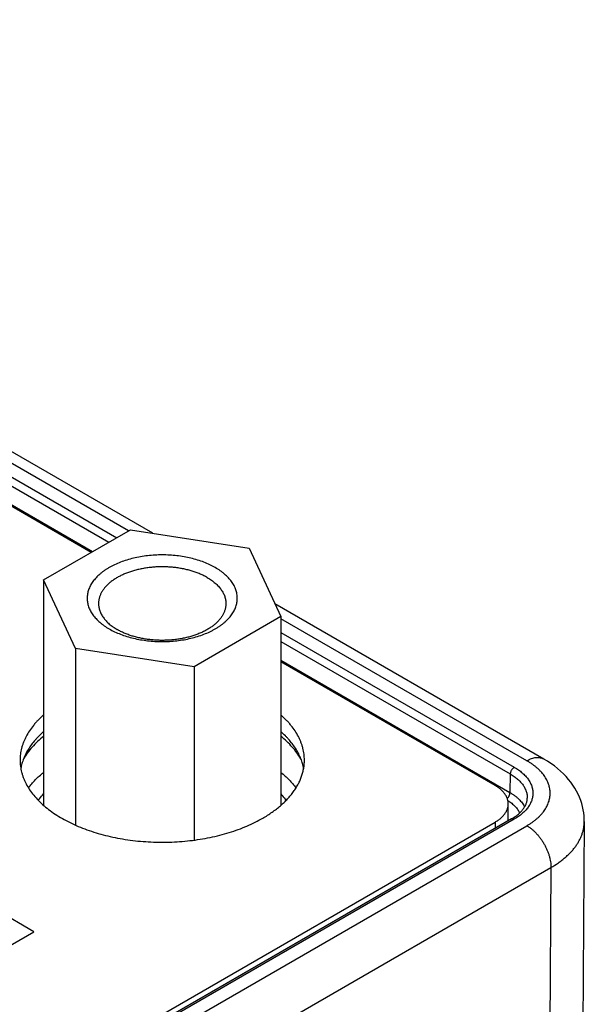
# Model space of a CAD drawing. Header units: inches. Extents: x 0 to 34, y 0 to 22.
# Tile 73 of 78: x 27.956 to 28.453, y 15.188 to 16.054. Entities that reach past the tile are written whole.
import ezdxf

# ---------------------------------------------------------------- set-up
doc = ezdxf.new("R2010")
doc.units = ezdxf.units.IN
doc.header["$LTSCALE"] = 1.87
doc.header["$MEASUREMENT"] = 0
doc.layers.get('0').update_dxf_attribs({"linetype": 'CONTINUOUS'})

msp = doc.modelspace()

# ---------------------------------------------------------------- linework, layer by layer
at = {"color": 7, "linetype": 'CONTINUOUS'}
for p, q in [((28.07333, 15.6023), (27.29121, 16.05389)), ((28.05209, 15.60442), (27.27621, 16.0524)), ((27.32543, 16.00389), (28.03469, 15.59437)), ((27.32891, 16.00985), (28.04159, 15.59835)), ((28.01924, 15.58545), (27.31699, 15.99092)), ((27.32519, 15.98753), (28.02041, 15.58612)), ((27.97735, 15.56126), (28.05369, 15.60534)), ((28.05369, 15.60534), (28.15798, 15.58921)), ((28.15798, 15.58921), (28.18592, 15.52899)), ((28.00529, 15.50105), (27.97735, 15.56126)), ((27.97735, 15.56126), (27.97735, 15.36295)), ((28.41727, 15.40371), (28.18066, 15.54033)), ((28.18592, 15.52899), (28.10958, 15.48491)), ((28.18592, 15.52899), (28.18592, 15.36295)), ((28.40227, 15.40223), (28.18592, 15.52714)), ((28.18592, 15.51502), (28.39116, 15.39652)), ((28.10958, 15.48491), (28.00529, 15.50105)), ((28.00529, 15.50105), (28.00529, 15.3456)), ((28.18592, 15.50705), (28.38768, 15.39056)), ((28.18592, 15.49056), (28.38743, 15.37421)), ((28.10958, 15.48491), (28.10958, 15.3324)), ((28.37439, 15.38039), (28.18592, 15.48921)), ((28.38768, 15.39056), (28.38743, 15.37421)), ((28.38592, 15.34962), (28.38592, 15.36432)), ((26.08648, 14.02723), (28.37439, 15.34824)), ((28.3887, 15.35102), (26.09596, 14.02722)), ((28.39116, 15.35078), (26.09842, 14.02698)), ((26.10831, 14.02056), (28.40227, 15.34507)), ((28.37439, 15.34824), (28.37439, 15.34276)), ((28.45277, 15.34875), (28.45123, 15.1442)), ((27.96871, 15.2519), (27.81999, 15.33777)), ((28.17647, 15.16571), (28.42348, 15.30833)), ((28.42348, 15.30833), (28.4221, 15.12516)), ((27.61454, 15.04741), (27.96871, 15.2519))]:
    msp.add_line(p, q, dxfattribs=at)
msp.add_lwpolyline([(28.45277, 15.34875), (28.45274, 15.35089), (28.45258, 15.35365), (28.45227, 15.35642), (28.45182, 15.35917), (28.45123, 15.36192), (28.45048, 15.36465), (28.44959, 15.36738), (28.44855, 15.37008), (28.44735, 15.37277), (28.446, 15.37543), (28.44449, 15.37807), (28.44282, 15.38068), (28.44098, 15.38325), (28.43898, 15.38579), (28.4368, 15.38828), (28.43446, 15.39072), (28.43195, 15.3931), (28.42928, 15.39542), (28.42645, 15.39765), (28.42347, 15.3998), (28.42035, 15.40186), (28.41727, 15.40371)], dxfattribs=at)
msp.add_arc((28.3728, 15.34962), 0.01312, 359.10298, 359.99996, dxfattribs=at)
for points, knots in [([(28.12831, 15.57207), (28.12674, 15.57298), (28.12346, 15.57468), (28.11826, 15.5769), (28.11271, 15.57882), (28.10686, 15.58041), (28.10077, 15.58166), (28.09449, 15.58257), (28.08809, 15.58311), (28.08164, 15.58329), (28.07518, 15.58311), (28.06878, 15.58257), (28.06251, 15.58166), (28.05642, 15.58041), (28.05057, 15.57882), (28.04501, 15.5769), (28.04063, 15.57503), (28.03732, 15.57339), (28.03498, 15.5721), (28.03274, 15.57075), (28.03062, 15.56933), (28.02863, 15.56786), (28.02617, 15.56585), (28.02394, 15.56371), (28.02197, 15.56145), (28.02065, 15.55974), (28.01948, 15.55799), (28.01846, 15.55621), (28.0176, 15.55441), (28.01688, 15.55258), (28.01633, 15.55073), (28.01593, 15.54887), (28.01569, 15.547), (28.01561, 15.54513), (28.01569, 15.54325), (28.01593, 15.54138), (28.01633, 15.53952), (28.01688, 15.53767), (28.0176, 15.53584), (28.01846, 15.53404), (28.01948, 15.53226), (28.02065, 15.53051), (28.02197, 15.5288), (28.02394, 15.52654), (28.02617, 15.52441), (28.02863, 15.5224), (28.03132, 15.5204), (28.03348, 15.51904), (28.03497, 15.51818)], [0, 0, 0, 0, 0.032542, 0.066542, 0.101861, 0.138326, 0.175739, 0.213878, 0.252511, 0.291393, 0.330274, 0.368907, 0.407047, 0.444459, 0.480924, 0.516243, 0.550243, 0.566707, 0.582792, 0.598487, 0.613784, 0.628679, 0.64317, 0.670948, 0.684264, 0.697216, 0.709825, 0.722118, 0.734128, 0.745892, 0.757453, 0.768858, 0.780156, 0.7914, 0.802644, 0.813942, 0.825346, 0.836907, 0.848672, 0.860682, 0.872975, 0.885584, 0.898535, 0.911852, 0.939629, 0.954121, 0.969015, 1, 1, 1, 1]), ([(28.12123, 15.56328), (28.12024, 15.56385), (28.11819, 15.56494), (28.11497, 15.56643), (28.11158, 15.56777), (28.10801, 15.56897), (28.10431, 15.57001), (28.10049, 15.57089), (28.09656, 15.57161), (28.09255, 15.57216), (28.08848, 15.57253), (28.08438, 15.57274), (28.08026, 15.57277), (28.07615, 15.57262), (28.07207, 15.5723), (28.06804, 15.57181), (28.06408, 15.57115), (28.06022, 15.57032), (28.05648, 15.56933), (28.05287, 15.56819), (28.04941, 15.56689), (28.04613, 15.56545), (28.04304, 15.56388), (28.04016, 15.56218), (28.0375, 15.56036), (28.03508, 15.55843), (28.03325, 15.55673), (28.03193, 15.55532), (28.03072, 15.55391), (28.02937, 15.5521), (28.02802, 15.54985), (28.02713, 15.54791), (28.02657, 15.54634), (28.02623, 15.54516), (28.02597, 15.54398), (28.02578, 15.54279), (28.02566, 15.5416), (28.02564, 15.54081), (28.02564, 15.54041)], [0, 0, 0, 0, 0.030664, 0.062385, 0.095097, 0.128718, 0.163154, 0.198301, 0.234045, 0.270265, 0.306835, 0.343627, 0.380508, 0.417344, 0.454003, 0.490354, 0.52627, 0.561629, 0.596314, 0.630218, 0.663243, 0.695302, 0.726325, 0.756254, 0.785054, 0.812706, 0.839221, 0.852065, 0.864641, 0.889018, 0.912459, 0.935095, 0.946167, 0.957102, 0.967926, 0.978665, 0.989347, 1, 1, 1, 1]), ([(28.03497, 15.51818), (28.03653, 15.51728), (28.03981, 15.51557), (28.04501, 15.51335), (28.05057, 15.51144), (28.05642, 15.50984), (28.06251, 15.50859), (28.06878, 15.50769), (28.07518, 15.50714), (28.08164, 15.50696), (28.08809, 15.50714), (28.09449, 15.50769), (28.10077, 15.50859), (28.10686, 15.50984), (28.11271, 15.51144), (28.11826, 15.51335), (28.12264, 15.51522), (28.12595, 15.51686), (28.1283, 15.51815), (28.13053, 15.51951), (28.13265, 15.52092), (28.13464, 15.5224), (28.1371, 15.52441), (28.13933, 15.52654), (28.1413, 15.5288), (28.14262, 15.53051), (28.14379, 15.53226), (28.14481, 15.53404), (28.14568, 15.53584), (28.14639, 15.53767), (28.14694, 15.53952), (28.14734, 15.54138), (28.14758, 15.54325), (28.14766, 15.54513), (28.14758, 15.547), (28.14734, 15.54887), (28.14694, 15.55073), (28.14639, 15.55258), (28.14568, 15.55441), (28.14481, 15.55621), (28.14379, 15.55799), (28.14262, 15.55974), (28.1413, 15.56145), (28.13933, 15.56371), (28.1371, 15.56585), (28.13464, 15.56786), (28.13195, 15.56985), (28.12979, 15.57121), (28.12831, 15.57207)], [0, 0, 0, 0, 0.032542, 0.066542, 0.101861, 0.138326, 0.175739, 0.213878, 0.252511, 0.291393, 0.330274, 0.368907, 0.407047, 0.444459, 0.480924, 0.516243, 0.550243, 0.566707, 0.582792, 0.598487, 0.613784, 0.628679, 0.64317, 0.670948, 0.684264, 0.697216, 0.709825, 0.722118, 0.734128, 0.745892, 0.757453, 0.768858, 0.780156, 0.7914, 0.802644, 0.813942, 0.825346, 0.836907, 0.848672, 0.860682, 0.872975, 0.885584, 0.898535, 0.911852, 0.939629, 0.954121, 0.969015, 1, 1, 1, 1]), ([(28.12123, 15.56328), (28.1225, 15.56255), (28.12432, 15.56139), (28.12661, 15.5597), (28.12869, 15.55799), (28.13059, 15.55618), (28.13226, 15.55426), (28.13338, 15.55281), (28.13437, 15.55133), (28.13524, 15.54982), (28.13597, 15.54829), (28.13658, 15.54674), (28.13705, 15.54517), (28.13739, 15.54359), (28.13759, 15.542), (28.13764, 15.54094), (28.13764, 15.54041)], [0, 0, 0, 0, 0.148536, 0.219939, 0.289409, 0.422571, 0.486407, 0.548495, 0.60894, 0.667872, 0.725446, 0.781843, 0.837265, 0.891936, 0.946097, 1, 1, 1, 1]), ([(28.02564, 15.54041), (28.02564, 15.53988), (28.02568, 15.53882), (28.02588, 15.53723), (28.02622, 15.53566), (28.02669, 15.53409), (28.0273, 15.53254), (28.02804, 15.531), (28.0289, 15.5295), (28.02989, 15.52801), (28.03101, 15.52656), (28.03268, 15.52464), (28.03458, 15.52283), (28.03666, 15.52113), (28.03895, 15.51944), (28.04077, 15.51828), (28.04204, 15.51755)], [0, 0, 0, 0, 0.053903, 0.108064, 0.162735, 0.218157, 0.274554, 0.332128, 0.39106, 0.451505, 0.513593, 0.577429, 0.710591, 0.780061, 0.851464, 1, 1, 1, 1]), ([(28.13764, 15.54041), (28.13764, 15.54002), (28.13761, 15.53922), (28.1375, 15.53803), (28.13731, 15.53684), (28.13704, 15.53566), (28.1367, 15.53449), (28.13614, 15.53292), (28.13525, 15.53098), (28.1339, 15.52872), (28.13255, 15.52691), (28.13135, 15.52551), (28.13002, 15.5241), (28.12819, 15.52239), (28.12577, 15.52046), (28.12311, 15.51864), (28.12023, 15.51694), (28.11714, 15.51537), (28.11386, 15.51393), (28.11041, 15.51264), (28.10679, 15.51149), (28.10305, 15.5105), (28.09919, 15.50968), (28.09523, 15.50902), (28.0912, 15.50852), (28.08712, 15.5082), (28.08301, 15.50806), (28.07889, 15.50809), (28.07479, 15.50829), (28.07072, 15.50867), (28.06671, 15.50922), (28.06279, 15.50993), (28.05896, 15.51082), (28.05526, 15.51186), (28.0517, 15.51305), (28.0483, 15.5144), (28.04508, 15.51588), (28.04303, 15.51698), (28.04204, 15.51755)], [0, 0, 0, 0, 0.010653, 0.021335, 0.032074, 0.042898, 0.053833, 0.064905, 0.087541, 0.110982, 0.135359, 0.147935, 0.160779, 0.187294, 0.214946, 0.243746, 0.273675, 0.304698, 0.336757, 0.369782, 0.403686, 0.438371, 0.47373, 0.509646, 0.545997, 0.582656, 0.619492, 0.656373, 0.693165, 0.729735, 0.765955, 0.801699, 0.836846, 0.871282, 0.904903, 0.937615, 0.969336, 1, 1, 1, 1]), ([(27.97734, 15.44252), (27.9757, 15.44108), (27.97334, 15.43886), (27.97043, 15.43573), (27.96778, 15.43261), (27.96483, 15.42861), (27.96233, 15.4244), (27.96067, 15.42099), (27.9596, 15.41843), (27.95869, 15.41585), (27.95794, 15.41324), (27.95736, 15.41063), (27.95694, 15.408), (27.95669, 15.40537), (27.95664, 15.40361), (27.95664, 15.40273)], [0, 0, 0, 0, 0.14136, 0.209854, 0.276931, 0.407004, 0.532139, 0.593092, 0.653088, 0.712243, 0.77068, 0.828532, 0.885939, 0.943045, 1, 1, 1, 1]), ([(28.20664, 15.40273), (28.20664, 15.40361), (28.20658, 15.40537), (28.20633, 15.408), (28.20591, 15.41063), (28.20533, 15.41324), (28.20458, 15.41585), (28.20367, 15.41843), (28.2026, 15.42099), (28.20094, 15.4244), (28.19845, 15.42861), (28.19549, 15.43261), (28.19284, 15.43573), (28.18993, 15.43886), (28.18757, 15.44108), (28.18593, 15.44252)], [0, 0, 0, 0, 0.056955, 0.114061, 0.171468, 0.22932, 0.287757, 0.346912, 0.406908, 0.467861, 0.592996, 0.723069, 0.790146, 0.85864, 1, 1, 1, 1]), ([(27.97734, 15.42782), (27.97598, 15.42663), (27.97402, 15.4248), (27.97155, 15.42225), (27.96926, 15.4197), (27.96664, 15.41643), (27.96388, 15.41238), (27.96155, 15.40824), (27.95997, 15.4047), (27.95893, 15.40185), (27.95826, 15.39971), (27.95771, 15.39755), (27.95741, 15.39611), (27.95729, 15.39539)], [0, 0, 0, 0, 0.139348, 0.207238, 0.273961, 0.404003, 0.529801, 0.651751, 0.770349, 0.828589, 0.886218, 0.943325, 1, 1, 1, 1]), ([(27.97735, 15.42364), (27.97551, 15.42218), (27.97201, 15.41917), (27.96725, 15.41433), (27.96313, 15.4093), (27.96078, 15.40577), (27.95972, 15.40398)], [0, 0, 0, 0, 0.266204, 0.521208, 0.765527, 1, 1, 1, 1]), ([(28.20355, 15.40398), (28.20249, 15.40577), (28.20014, 15.4093), (28.19602, 15.41433), (28.19127, 15.41917), (28.18777, 15.42218), (28.18592, 15.42364)], [0, 0, 0, 0, 0.234473, 0.478792, 0.733796, 1, 1, 1, 1]), ([(28.20599, 15.39539), (28.20586, 15.39611), (28.20556, 15.39755), (28.20501, 15.39971), (28.20435, 15.40185), (28.2033, 15.4047), (28.20172, 15.40824), (28.19939, 15.41238), (28.19664, 15.41643), (28.19402, 15.4197), (28.19172, 15.42225), (28.18926, 15.4248), (28.18729, 15.42663), (28.18593, 15.42782)], [0, 0, 0, 0, 0.056675, 0.113782, 0.171411, 0.229651, 0.348249, 0.470199, 0.595997, 0.726039, 0.792762, 0.860652, 1, 1, 1, 1]), ([(28.40227, 15.40223), (28.40295, 15.40262), (28.4043, 15.40333), (28.40636, 15.40417), (28.40838, 15.40476), (28.41035, 15.40509), (28.41195, 15.40514), (28.41317, 15.40505), (28.41405, 15.40492), (28.41491, 15.40472), (28.41573, 15.40445), (28.41652, 15.40412), (28.41702, 15.40386), (28.41727, 15.40371)], [0, 0, 0, 0, 0.148569, 0.289427, 0.422615, 0.548501, 0.667827, 0.72541, 0.781814, 0.837244, 0.891923, 0.946091, 1, 1, 1, 1]), ([(27.95664, 15.40273), (27.95664, 15.40185), (27.95669, 15.40007), (27.95695, 15.39741), (27.95737, 15.39477), (27.95796, 15.39213), (27.95873, 15.3895), (27.95965, 15.3869), (27.96075, 15.38431), (27.96244, 15.38087), (27.96497, 15.37664), (27.96862, 15.37175), (27.97287, 15.36703), (27.97772, 15.36251), (27.98312, 15.3582), (27.98905, 15.35414), (27.99549, 15.35035), (28.00238, 15.34684), (28.00971, 15.34363), (28.01742, 15.34074), (28.02548, 15.33818), (28.03384, 15.33597), (28.04246, 15.33413), (28.05129, 15.33265), (28.06028, 15.33155), (28.06939, 15.33084), (28.07857, 15.33052), (28.08776, 15.33058), (28.09692, 15.33104), (28.106, 15.33188), (28.11495, 15.3331), (28.12371, 15.3347), (28.13225, 15.33667), (28.14052, 15.33899), (28.14846, 15.34166), (28.15605, 15.34466), (28.16324, 15.34797), (28.16782, 15.35042), (28.17002, 15.3517)], [0, 0, 0, 0, 0.010653, 0.021335, 0.032074, 0.042898, 0.053833, 0.064905, 0.076137, 0.08755, 0.11099, 0.135368, 0.160781, 0.187296, 0.214949, 0.243748, 0.273677, 0.304699, 0.336759, 0.369784, 0.403688, 0.438373, 0.473731, 0.509647, 0.545998, 0.582657, 0.619493, 0.656374, 0.693165, 0.729736, 0.765956, 0.8017, 0.836846, 0.871282, 0.904903, 0.937615, 0.969336, 1, 1, 1, 1]), ([(28.17002, 15.3517), (28.17145, 15.35252), (28.17424, 15.35421), (28.17825, 15.35689), (28.18203, 15.35968), (28.18556, 15.36258), (28.18885, 15.36557), (28.19188, 15.36865), (28.19464, 15.37182), (28.19714, 15.37506), (28.19935, 15.37837), (28.20128, 15.38173), (28.20292, 15.38515), (28.20427, 15.38862), (28.20533, 15.39211), (28.20608, 15.39564), (28.20654, 15.39918), (28.20664, 15.40155), (28.20664, 15.40273)], [0, 0, 0, 0, 0.075234, 0.14856, 0.219957, 0.28942, 0.356963, 0.422622, 0.486452, 0.548535, 0.608975, 0.667902, 0.725471, 0.781862, 0.83728, 0.891946, 0.946102, 1, 1, 1, 1]), ([(28.39116, 15.39652), (28.39092, 15.39638), (28.39046, 15.39606), (28.38981, 15.39546), (28.38922, 15.39476), (28.3887, 15.39397), (28.38827, 15.39313), (28.38795, 15.39226), (28.38774, 15.3914), (28.38768, 15.39084), (28.38768, 15.39056)], [0, 0, 0, 0, 0.113944, 0.236817, 0.36615, 0.498924, 0.631847, 0.761617, 0.885178, 1, 1, 1, 1]), ([(28.39116, 15.39652), (28.39242, 15.39579), (28.39425, 15.39463), (28.39654, 15.39294), (28.39862, 15.39124), (28.40051, 15.38942), (28.40219, 15.3875), (28.40331, 15.38605), (28.4043, 15.38457), (28.40516, 15.38306), (28.4059, 15.38153), (28.4065, 15.37997), (28.40698, 15.37841), (28.40732, 15.37683), (28.40752, 15.37524), (28.40759, 15.37365), (28.40752, 15.37206), (28.40732, 15.37047), (28.40698, 15.36889), (28.4065, 15.36732), (28.4059, 15.36577), (28.40516, 15.36424), (28.4043, 15.36273), (28.40331, 15.36125), (28.40219, 15.35979), (28.40051, 15.35788), (28.39862, 15.35606), (28.39654, 15.35436), (28.39425, 15.35267), (28.39242, 15.35151), (28.39116, 15.35078)], [0, 0, 0, 0, 0.074268, 0.10997, 0.144704, 0.211285, 0.243203, 0.274248, 0.30447, 0.333936, 0.362723, 0.390922, 0.418633, 0.445968, 0.473049, 0.5, 0.526951, 0.554032, 0.581367, 0.609078, 0.637277, 0.666064, 0.69553, 0.725752, 0.756797, 0.788715, 0.855296, 0.89003, 0.925732, 1, 1, 1, 1]), ([(28.40227, 15.34507), (28.40307, 15.34553), (28.40463, 15.34648), (28.40687, 15.34798), (28.40899, 15.34954), (28.41097, 15.35116), (28.41281, 15.35284), (28.41451, 15.35456), (28.41605, 15.35634), (28.41745, 15.35815), (28.41869, 15.36), (28.41977, 15.36189), (28.42069, 15.3638), (28.42145, 15.36574), (28.42204, 15.3677), (28.42246, 15.36968), (28.42271, 15.37166), (28.4228, 15.37365), (28.42271, 15.37564), (28.42246, 15.37762), (28.42204, 15.37959), (28.42145, 15.38155), (28.42069, 15.38349), (28.41945, 15.38608), (28.41748, 15.38924), (28.41504, 15.39219), (28.41281, 15.39446), (28.41097, 15.39614), (28.40899, 15.39776), (28.40687, 15.39932), (28.40463, 15.40082), (28.40307, 15.40177), (28.40227, 15.40223)], [0, 0, 0, 0, 0.037615, 0.074284, 0.109987, 0.144721, 0.178494, 0.211326, 0.243244, 0.274286, 0.304508, 0.333974, 0.362762, 0.39096, 0.41867, 0.446006, 0.473086, 0.500037, 0.526987, 0.554067, 0.581402, 0.609112, 0.63731, 0.666097, 0.725746, 0.788676, 0.821507, 0.85528, 0.890015, 0.925718, 0.962386, 1, 1, 1, 1]), ([(27.96399, 15.37834), (27.96584, 15.38081), (27.96894, 15.38439), (27.97354, 15.38881), (27.97604, 15.39095), (27.97734, 15.392)], [0, 0, 0, 0, 0.484616, 0.738379, 1, 1, 1, 1]), ([(28.18594, 15.392), (28.18723, 15.39095), (28.18973, 15.38881), (28.19433, 15.38439), (28.19743, 15.38081), (28.19928, 15.37834)], [0, 0, 0, 0, 0.261621, 0.515384, 1, 1, 1, 1]), ([(28.38768, 15.39056), (28.38885, 15.38989), (28.39054, 15.38881), (28.39265, 15.38724), (28.39412, 15.38604), (28.39547, 15.38479), (28.39711, 15.38311), (28.39856, 15.38133), (28.39978, 15.37947), (28.40057, 15.37807), (28.40123, 15.37664), (28.40177, 15.3752), (28.40218, 15.37375), (28.40247, 15.37228), (28.40263, 15.37081), (28.40265, 15.36983), (28.40264, 15.36934)], [0, 0, 0, 0, 0.148795, 0.220277, 0.28979, 0.35735, 0.422995, 0.548745, 0.60911, 0.667956, 0.725446, 0.781772, 0.837148, 0.891808, 0.946005, 1, 1, 1, 1]), ([(28.38592, 15.36432), (28.38592, 15.36469), (28.38589, 15.36543), (28.38575, 15.36655), (28.38551, 15.36766), (28.38518, 15.36876), (28.38475, 15.36985), (28.38405, 15.37131), (28.38294, 15.37308), (28.38128, 15.3751), (28.37928, 15.37702), (28.37697, 15.37881), (28.37528, 15.37988), (28.37439, 15.38039)], [0, 0, 0, 0, 0.053912, 0.108083, 0.162764, 0.218195, 0.274602, 0.332186, 0.451513, 0.577398, 0.710584, 0.851438, 1, 1, 1, 1]), ([(27.97268, 15.36735), (27.97303, 15.36784), (27.9745, 15.3698), (27.97609, 15.37168), (27.97735, 15.37304)], [0, 0, 0, 0, 0.245198, 1, 1, 1, 1]), ([(28.18594, 15.37302), (28.18636, 15.37256), (28.188, 15.37074), (28.18952, 15.36883), (28.19059, 15.36735)], [0, 0, 0, 0, 0.254971, 1, 1, 1, 1]), ([(28.38504, 15.36908), (28.38522, 15.36925), (28.38555, 15.36961), (28.38601, 15.37019), (28.38641, 15.37083), (28.38676, 15.3715), (28.38705, 15.37218), (28.38726, 15.37287), (28.38739, 15.37355), (28.38743, 15.37399), (28.38743, 15.37421)], [0, 0, 0, 0, 0.124658, 0.253382, 0.384217, 0.515101, 0.643973, 0.768866, 0.888022, 1, 1, 1, 1]), ([(28.38743, 15.37421), (28.38817, 15.37378), (28.38961, 15.3729), (28.39165, 15.37148), (28.39353, 15.36999), (28.39524, 15.36843), (28.39678, 15.36681), (28.39815, 15.36514), (28.39933, 15.36342), (28.4, 15.36223), (28.4003, 15.36163)], [0, 0, 0, 0, 0.140775, 0.276937, 0.408442, 0.535316, 0.657665, 0.775686, 0.889668, 1, 1, 1, 1]), ([(28.3887, 15.35102), (28.3898, 15.35166), (28.3914, 15.35267), (28.3934, 15.35414), (28.39477, 15.35525), (28.39603, 15.35638), (28.39754, 15.35789), (28.39886, 15.35946), (28.39997, 15.36108), (28.40067, 15.36227), (28.40127, 15.36346), (28.40175, 15.36465), (28.40213, 15.36583), (28.40241, 15.367), (28.40258, 15.36817), (28.40263, 15.36895), (28.40264, 15.36934)], [0, 0, 0, 0, 0.159814, 0.235842, 0.30919, 0.379821, 0.447722, 0.575362, 0.635292, 0.692769, 0.747971, 0.801134, 0.852549, 0.90256, 0.95157, 1, 1, 1, 1]), ([(28.37439, 15.34824), (28.37528, 15.34876), (28.37697, 15.34983), (28.37928, 15.35161), (28.38128, 15.35353), (28.38294, 15.35555), (28.38405, 15.35733), (28.38475, 15.35878), (28.38518, 15.35987), (28.38551, 15.36097), (28.38575, 15.36208), (28.38589, 15.3632), (28.38592, 15.36394), (28.38592, 15.36432)], [0, 0, 0, 0, 0.148562, 0.289416, 0.422602, 0.548487, 0.667814, 0.725398, 0.781805, 0.837236, 0.891917, 0.946088, 1, 1, 1, 1]), ([(28.38557, 15.36727), (28.38618, 15.36688), (28.38734, 15.36609), (28.38898, 15.36483), (28.3905, 15.36351), (28.39187, 15.36215), (28.3931, 15.36074), (28.39419, 15.35928), (28.39512, 15.3578), (28.39564, 15.35677), (28.39588, 15.35625)], [0, 0, 0, 0, 0.140089, 0.275673, 0.406757, 0.533415, 0.655797, 0.774131, 0.888732, 1, 1, 1, 1]), ([(28.39116, 15.35078), (28.39105, 15.35084), (28.39082, 15.35096), (28.39049, 15.3511), (28.39015, 15.35119), (28.38983, 15.35125), (28.38952, 15.35126), (28.38923, 15.35123), (28.38895, 15.35115), (28.38878, 15.35107), (28.3887, 15.35102)], [0, 0, 0, 0, 0.14861, 0.289505, 0.42273, 0.54865, 0.668007, 0.781943, 0.89199, 1, 1, 1, 1]), ([(28.40227, 15.34507), (28.40298, 15.34466), (28.4044, 15.34376), (28.40645, 15.34221), (28.40847, 15.34046), (28.41042, 15.33852), (28.4123, 15.33641), (28.41408, 15.33414), (28.41575, 15.33175), (28.41729, 15.32925), (28.41869, 15.32666), (28.41993, 15.32402), (28.421, 15.32135), (28.42189, 15.31866), (28.42259, 15.316), (28.4231, 15.31338), (28.42341, 15.31083), (28.42348, 15.30915), (28.42348, 15.30833)], [0, 0, 0, 0, 0.055839, 0.114181, 0.174786, 0.237357, 0.301553, 0.366998, 0.433288, 0.500006, 0.566724, 0.633014, 0.698457, 0.762652, 0.825221, 0.885824, 0.944163, 1, 1, 1, 1]), ([(28.42348, 15.30833), (28.42572, 15.30961), (28.42897, 15.31166), (28.43303, 15.31464), (28.43585, 15.31694), (28.43847, 15.3193), (28.44089, 15.32174), (28.44309, 15.32425), (28.44508, 15.32682), (28.44686, 15.32944), (28.44841, 15.3321), (28.44973, 15.33481), (28.45081, 15.33756), (28.45167, 15.34033), (28.45229, 15.34312), (28.45267, 15.34593), (28.45276, 15.34781), (28.45277, 15.34875)], [0, 0, 0, 0, 0.148553, 0.219966, 0.289446, 0.357008, 0.422685, 0.486533, 0.548633, 0.609088, 0.668025, 0.725599, 0.781988, 0.837393, 0.892035, 0.946154, 1, 1, 1, 1])]:
    msp.add_open_spline(points, degree=3, knots=knots, dxfattribs=at)

doc.saveas('drawing.dxf')
